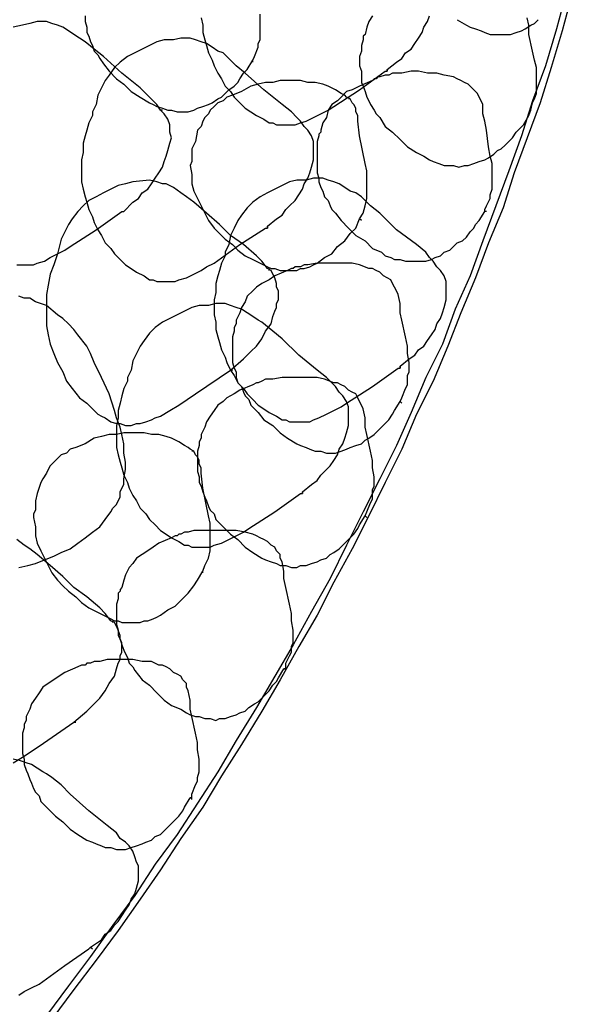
# Model space of a CAD drawing. Header units: millimetres. Extents: x 14 to 424, y 0 to 287.
# Tile 35 of 104: x 158 to 171, y 153 to 175. Entities that reach past the tile are written whole.
import ezdxf

# ---------------------------------------------------------------- set-up
doc = ezdxf.new("R2010")
doc.units = ezdxf.units.MM
doc.layers.add('PDF _0', color=7, linetype='Continuous')

msp = doc.modelspace()

# ---------------------------------------------------------------- linework, layer by layer
at = {"layer": 'PDF _0', "lineweight": 25}
for points in [[(170.533, 175.975), (170.325, 175.186), (170.076, 174.355), (169.785, 173.566), (169.536, 172.777), (169.245, 171.987), (168.955, 171.198), (168.664, 170.409), (168.373, 169.619), (168.041, 168.871), (167.75, 168.082), (167.376, 167.334), (167.044, 166.545), (166.711, 165.797), (166.337, 165.05), (165.963, 164.302), (165.59, 163.554), (165.216, 162.806), (164.8, 162.058), (164.385, 161.311), (163.969, 160.604), (163.554, 159.898), (163.097, 159.15), (162.682, 158.444), (162.225, 157.738), (161.768, 157.032), (161.269, 156.367), (160.812, 155.661), (160.314, 154.996), (159.815, 154.29), (159.317, 153.625), (158.818, 152.961)], [(170.658, 175.934), (170.45, 175.144), (170.201, 174.314), (169.952, 173.524), (169.661, 172.735), (169.37, 171.946), (169.121, 171.156), (168.788, 170.367), (168.498, 169.578), (168.165, 168.788), (167.874, 168.041), (167.542, 167.251), (167.168, 166.504), (166.836, 165.714), (166.462, 164.966), (166.088, 164.219), (165.714, 163.471), (165.299, 162.723), (164.925, 161.975), (164.509, 161.269), (164.094, 160.521), (163.679, 159.815), (163.222, 159.067), (162.765, 158.361), (162.349, 157.655), (161.851, 156.949), (161.394, 156.242), (160.937, 155.578), (160.438, 154.872), (159.94, 154.207), (159.441, 153.542), (158.943, 152.878)], [(159.691, 175.477), (159.691, 175.352), (159.732, 175.228), (159.732, 175.103), (159.774, 175.02), (159.815, 174.895), (159.857, 174.812), (159.898, 174.687), (159.981, 174.604), (160.023, 174.521), (160.106, 174.397), (160.231, 174.231), (160.397, 174.064), (160.563, 173.94), (160.729, 173.774), (160.937, 173.649), (161.145, 173.524), (161.228, 173.483), (161.311, 173.441), (161.435, 173.4), (161.56, 173.358), (161.643, 173.358), (161.768, 173.317), (161.892, 173.317), (162.017, 173.317), (162.142, 173.358), (162.225, 173.4), (162.349, 173.441), (162.474, 173.483), (162.557, 173.524), (162.682, 173.607), (162.765, 173.649), (162.848, 173.732), (162.931, 173.815), (163.055, 173.898), (163.139, 173.981), (163.18, 174.064), (163.263, 174.189), (163.346, 174.272), (163.471, 174.48)], [(163.471, 174.438), (163.471, 174.48), (163.512, 174.563), (163.596, 174.771), (163.596, 174.854), (163.637, 174.937), (163.637, 175.061), (163.637, 175.144), (163.637, 175.352), (163.637, 175.518)], [(166.171, 175.477), (166.088, 175.352), (166.047, 175.228), (166.005, 175.061), (165.963, 175.02), (165.963, 174.978), (165.963, 174.937), (165.922, 174.812), (165.922, 174.687), (165.88, 174.563), (165.88, 174.438), (165.88, 174.355), (165.922, 174.231), (165.922, 174.106), (165.922, 173.981), (165.963, 173.898), (166.005, 173.774), (166.047, 173.649), (166.088, 173.566), (166.13, 173.483), (166.213, 173.358), (166.254, 173.275), (166.337, 173.192), (166.462, 172.984), (166.628, 172.86), (166.794, 172.693), (166.961, 172.527), (167.168, 172.403), (167.334, 172.32), (167.459, 172.236), (167.542, 172.195), (167.667, 172.153), (167.791, 172.112), (167.874, 172.112), (167.999, 172.112), (168.124, 172.07), (168.248, 172.112), (168.331, 172.112), (168.456, 172.153), (168.581, 172.195), (168.705, 172.236), (168.788, 172.278), (168.913, 172.361), (168.996, 172.444), (169.079, 172.486), (169.162, 172.569), (169.245, 172.652), (169.328, 172.735), (169.412, 172.86), (169.495, 172.943), (169.578, 173.026), (169.702, 173.233), (169.744, 173.358), (169.785, 173.524), (169.827, 173.607), (169.869, 173.732), (169.869, 173.815), (169.869, 173.898), (169.869, 174.106), (169.869, 174.314), (169.827, 174.48), (169.785, 174.687), (169.702, 175.061), (169.702, 175.269), (169.661, 175.435)], [(166.504, 174.272), (166.711, 174.438), (166.836, 174.521), (166.919, 174.646), (167.044, 174.729), (167.127, 174.854), (167.21, 174.978), (167.293, 175.103), (167.334, 175.228), (167.417, 175.352), (167.459, 175.477)], [(158.153, 169.869), (158.237, 169.869), (158.361, 169.869), (158.444, 169.869), (158.527, 169.869), (158.61, 169.91), (158.777, 169.952), (158.901, 170.035), (159.067, 170.118), (159.234, 170.201), (159.358, 170.284), (159.94, 170.658), (160.521, 171.073), (160.563, 171.073), (160.771, 171.281), (160.895, 171.364), (160.978, 171.489), (161.103, 171.572), (161.186, 171.696), (161.269, 171.821), (161.352, 171.946), (161.435, 172.07), (161.477, 172.195), (161.518, 172.32), (161.56, 172.444), (161.601, 172.61), (161.643, 172.735), (161.601, 172.86), (161.601, 172.943), (161.601, 173.026), (161.56, 173.15), (161.477, 173.275), (161.394, 173.358), (161.311, 173.483), (161.228, 173.566), (161.145, 173.649), (160.937, 173.857), (160.521, 174.189), (160.106, 174.563), (159.898, 174.729), (159.691, 174.895), (159.566, 174.978), (159.441, 175.061), (159.317, 175.144), (159.192, 175.228), (159.067, 175.269), (158.943, 175.311), (158.818, 175.352), (158.735, 175.352), (158.693, 175.352), (158.61, 175.352), (158.444, 175.311), (158.278, 175.269), (158.07, 175.228)], [(162.308, 175.435), (162.349, 175.269), (162.349, 175.103), (162.391, 174.937), (162.432, 174.812), (162.474, 174.646), (162.557, 174.48), (162.599, 174.355), (162.682, 174.189), (162.765, 174.064), (162.848, 173.898), (162.972, 173.774), (163.055, 173.649), (163.18, 173.524), (163.305, 173.4), (163.429, 173.317), (163.554, 173.233), (163.72, 173.15), (163.845, 173.067), (163.928, 173.067), (164.011, 173.026), (164.094, 173.026), (164.177, 173.026), (164.26, 173.026), (164.343, 173.026), (164.426, 173.026), (164.551, 173.067), (164.676, 173.109), (164.842, 173.192), (165.008, 173.275), (165.174, 173.358), (165.299, 173.441), (165.88, 173.815), (166.462, 174.231), (166.504, 174.231), (166.504, 174.272), (166.504, 174.231)], [(168.082, 175.394), (168.29, 175.269), (168.373, 175.228), (168.498, 175.186), (168.622, 175.144), (168.705, 175.103), (168.83, 175.061), (168.955, 175.061), (169.038, 175.061), (169.162, 175.061), (169.287, 175.061), (169.412, 175.103), (169.536, 175.144), (169.619, 175.186), (169.744, 175.269), (169.827, 175.311), (169.91, 175.394)], [(163.803, 170.741), (164.011, 170.907), (164.136, 170.99), (164.219, 171.115), (164.302, 171.198), (164.426, 171.323), (164.509, 171.447), (164.593, 171.572), (164.634, 171.696), (164.717, 171.821), (164.759, 171.946), (164.8, 172.07), (164.842, 172.236), (164.842, 172.361), (164.842, 172.486), (164.842, 172.569), (164.842, 172.652), (164.8, 172.777), (164.717, 172.901), (164.634, 172.984), (164.551, 173.109), (164.468, 173.192), (164.343, 173.317), (164.136, 173.483), (163.72, 173.815), (163.305, 174.189), (163.097, 174.355), (162.889, 174.563), (162.806, 174.646), (162.682, 174.687), (162.557, 174.771), (162.432, 174.854), (162.308, 174.895), (162.183, 174.937), (162.058, 174.978), (161.975, 174.978), (161.934, 174.978), (161.851, 174.978), (161.685, 174.937), (161.477, 174.937), (161.311, 174.895), (161.145, 174.812), (160.978, 174.729), (160.812, 174.646), (160.646, 174.563), (160.48, 174.438), (160.355, 174.314), (160.231, 174.147), (160.147, 174.023), (160.064, 173.857), (159.981, 173.69), (159.94, 173.483), (159.857, 173.317), (159.857, 173.275), (159.857, 173.233), (159.774, 173.067), (159.732, 172.901), (159.691, 172.777), (159.649, 172.61), (159.649, 172.403), (159.607, 172.236), (159.607, 172.07), (159.607, 171.904), (159.607, 171.738), (159.649, 171.572), (159.691, 171.406), (159.732, 171.281), (159.774, 171.115), (159.857, 170.949), (159.898, 170.824), (159.981, 170.658), (160.064, 170.533), (160.147, 170.367), (160.272, 170.242), (160.355, 170.118), (160.48, 169.993), (160.604, 169.869), (160.729, 169.785), (160.854, 169.702), (161.02, 169.619), (161.145, 169.536), (161.228, 169.536), (161.311, 169.495), (161.394, 169.495), (161.477, 169.495), (161.56, 169.495), (161.643, 169.495), (161.726, 169.495), (161.809, 169.536), (161.975, 169.578), (162.142, 169.661), (162.308, 169.744), (162.432, 169.827), (162.599, 169.91), (163.18, 170.325), (163.762, 170.699), (163.803, 170.699), (163.803, 170.741), (163.803, 170.699)], [(160.314, 174.147), (160.314, 174.147)], [(168.747, 171.073), (168.705, 171.073), (168.705, 171.115), (168.747, 171.198), (168.83, 171.364), (168.83, 171.447), (168.871, 171.572), (168.871, 171.655), (168.871, 171.738), (168.871, 171.946), (168.871, 172.153), (168.83, 172.32), (168.788, 172.527), (168.747, 172.901), (168.705, 173.109), (168.664, 173.275), (168.664, 173.483), (168.622, 173.566), (168.581, 173.649), (168.539, 173.732), (168.456, 173.815), (168.415, 173.857), (168.331, 173.94), (168.248, 173.981), (168.165, 174.023), (168.082, 174.064), (167.999, 174.106), (167.791, 174.147), (167.625, 174.189), (167.417, 174.189), (167.21, 174.231), (167.044, 174.231), (166.836, 174.189), (166.628, 174.189), (166.545, 174.147), (166.462, 174.147), (166.337, 174.106), (166.296, 174.106), (166.254, 174.064), (166.213, 174.064), (166.171, 174.023), (165.88, 173.898), (165.714, 173.815), (165.59, 173.774), (165.465, 173.649), (165.382, 173.566), (165.257, 173.483), (165.174, 173.358), (165.133, 173.192), (165.05, 173.067), (165.008, 172.901), (165.008, 172.86), (164.966, 172.818), (164.966, 172.777), (164.925, 172.652), (164.925, 172.527), (164.925, 172.403), (164.925, 172.32), (164.925, 172.195), (164.925, 172.07), (164.925, 171.946), (164.966, 171.821), (164.966, 171.738), (165.008, 171.613), (165.05, 171.53), (165.091, 171.406), (165.174, 171.323), (165.216, 171.198), (165.257, 171.115), (165.34, 171.032), (165.465, 170.866), (165.631, 170.699), (165.797, 170.533), (166.005, 170.409), (166.171, 170.242), (166.379, 170.159), (166.462, 170.076), (166.587, 170.035), (166.67, 169.993), (166.794, 169.993), (166.919, 169.952), (167.002, 169.952), (167.127, 169.952), (167.251, 169.952), (167.376, 169.952), (167.501, 169.993), (167.584, 170.035), (167.708, 170.076), (167.791, 170.159), (167.916, 170.201), (167.999, 170.284), (168.082, 170.367), (168.207, 170.409), (168.29, 170.492), (168.373, 170.616), (168.456, 170.699), (168.498, 170.782), (168.581, 170.866), (168.705, 171.073)], [(165.922, 170.866), (165.88, 170.907), (165.963, 171.032), (166.005, 171.198), (166.047, 171.364), (166.047, 171.53), (166.047, 171.655), (166.047, 171.821), (166.047, 171.987), (166.005, 172.153), (165.88, 172.777), (165.839, 173.109), (165.839, 173.233), (165.797, 173.317), (165.797, 173.4), (165.756, 173.483), (165.714, 173.524), (165.673, 173.607), (165.59, 173.649), (165.548, 173.69), (165.465, 173.732), (165.34, 173.815), (165.174, 173.898), (165.05, 173.94), (164.883, 173.981), (164.717, 173.981), (164.551, 174.023), (164.426, 174.023), (164.26, 174.023), (164.094, 174.023), (163.928, 173.981), (163.762, 173.981), (163.596, 173.94), (163.429, 173.898), (163.222, 173.774), (163.014, 173.69), (162.889, 173.649), (162.806, 173.566), (162.682, 173.524), (162.599, 173.441), (162.515, 173.358), (162.474, 173.275), (162.391, 173.192), (162.349, 173.109), (162.308, 172.984), (162.225, 172.901), (162.183, 172.652), (162.1, 172.486), (162.1, 172.403), (162.1, 172.278), (162.1, 172.195), (162.058, 172.112), (162.1, 171.904), (162.1, 171.696), (162.142, 171.53), (162.225, 171.364), (162.308, 171.198), (162.391, 171.032), (162.474, 170.866), (162.599, 170.699), (162.723, 170.575), (162.848, 170.45), (163.014, 170.325), (163.139, 170.201), (163.305, 170.076), (163.471, 169.993), (163.637, 169.91), (163.803, 169.827), (163.886, 169.785), (163.969, 169.785), (164.094, 169.744), (164.177, 169.744), (164.26, 169.744), (164.385, 169.744), (164.468, 169.744), (164.551, 169.785), (164.634, 169.785), (164.759, 169.827), (164.842, 169.869), (164.925, 169.91), (165.091, 170.035), (165.257, 170.118), (165.382, 170.284), (165.548, 170.409), (165.673, 170.575), (165.797, 170.699), (165.88, 170.907)], [(165.673, 173.607), (165.631, 173.607)], [(161.435, 173.358), (161.394, 173.358)], [(162.972, 167.501), (163.263, 167.75), (163.429, 167.916), (163.554, 168.041), (163.679, 168.207), (163.762, 168.373), (163.886, 168.539), (163.928, 168.705), (163.969, 168.83), (164.011, 168.913), (164.011, 168.996), (164.053, 169.079), (164.053, 169.204), (164.053, 169.287), (164.011, 169.37), (164.011, 169.453), (163.969, 169.578), (163.928, 169.661), (163.886, 169.744), (163.803, 169.785), (163.679, 169.952), (163.554, 170.076), (163.263, 170.325), (162.972, 170.533), (162.723, 170.782), (162.432, 171.032), (162.142, 171.281), (161.975, 171.406), (161.851, 171.489), (161.685, 171.613), (161.518, 171.696), (161.435, 171.696), (161.311, 171.738), (161.145, 171.779), (160.771, 171.738), (160.604, 171.696), (160.438, 171.655), (160.272, 171.572), (160.106, 171.489), (159.94, 171.406), (159.774, 171.323), (159.649, 171.198), (159.524, 171.073), (159.4, 170.907), (159.317, 170.782), (159.234, 170.616), (159.15, 170.45), (159.067, 170.118), (158.984, 169.869), (158.901, 169.661), (158.86, 169.412), (158.818, 169.204), (158.818, 168.955), (158.818, 168.747), (158.818, 168.498), (158.86, 168.29), (158.901, 168.082), (158.984, 167.874), (159.067, 167.667), (159.192, 167.459), (159.275, 167.251), (159.4, 167.085), (159.566, 166.877), (159.732, 166.753), (159.815, 166.67), (159.898, 166.587), (159.981, 166.504), (160.064, 166.462), (160.147, 166.42), (160.272, 166.337), (160.397, 166.296), (160.48, 166.296), (160.604, 166.254), (160.729, 166.254), (160.854, 166.296), (160.937, 166.296), (161.061, 166.337), (161.186, 166.379), (161.269, 166.42), (161.394, 166.462), (161.601, 166.587), (161.809, 166.711), (162.183, 166.961), (162.972, 167.501), (163.014, 167.501)], [(166.794, 167.584), (167.002, 167.75), (167.127, 167.833), (167.21, 167.958), (167.334, 168.041), (167.417, 168.165), (167.501, 168.29), (167.584, 168.415), (167.625, 168.539), (167.708, 168.664), (167.75, 168.788), (167.791, 168.913), (167.833, 169.079), (167.833, 169.204), (167.833, 169.328), (167.833, 169.412), (167.833, 169.495), (167.791, 169.619), (167.708, 169.744), (167.625, 169.827), (167.542, 169.952), (167.459, 170.035), (167.376, 170.159), (167.168, 170.325), (166.711, 170.658), (166.337, 171.032), (166.13, 171.198), (165.922, 171.406), (165.797, 171.489), (165.673, 171.53), (165.548, 171.613), (165.423, 171.696), (165.299, 171.738), (165.174, 171.779), (165.05, 171.821), (164.966, 171.821), (164.925, 171.821), (164.842, 171.821), (164.676, 171.779), (164.468, 171.779), (164.302, 171.738), (164.136, 171.655), (163.969, 171.572), (163.803, 171.489), (163.637, 171.406), (163.471, 171.281), (163.346, 171.156), (163.222, 170.99), (163.139, 170.866), (163.055, 170.699), (162.972, 170.533), (162.931, 170.325), (162.848, 170.159), (162.848, 170.118), (162.848, 170.076), (162.765, 169.91), (162.723, 169.744), (162.682, 169.619), (162.64, 169.453), (162.64, 169.245), (162.599, 169.079), (162.599, 168.913), (162.599, 168.747), (162.64, 168.581), (162.64, 168.415), (162.682, 168.248), (162.723, 168.124), (162.765, 167.958), (162.848, 167.791), (162.889, 167.667), (162.972, 167.501), (163.055, 167.376), (163.139, 167.21), (163.263, 167.085), (163.346, 166.961), (163.471, 166.836), (163.596, 166.711), (163.72, 166.628), (163.845, 166.545), (164.011, 166.462), (164.136, 166.379), (164.219, 166.379), (164.302, 166.337), (164.385, 166.337), (164.468, 166.337), (164.551, 166.337), (164.634, 166.337), (164.759, 166.337), (164.842, 166.379), (164.966, 166.42), (165.133, 166.504), (165.299, 166.587), (165.465, 166.67), (165.59, 166.753), (166.171, 167.127), (166.753, 167.542), (166.794, 167.542), (166.794, 167.584), (166.794, 167.542)], [(162.723, 170.575), (162.723, 170.575)], [(166.836, 166.753), (166.794, 166.794), (166.836, 166.877), (166.919, 167.085), (166.961, 167.168), (166.961, 167.293), (166.961, 167.376), (167.002, 167.459), (167.002, 167.667), (166.961, 167.874), (166.961, 168.041), (166.919, 168.248), (166.836, 168.622), (166.794, 168.788), (166.794, 168.996), (166.753, 169.204), (166.711, 169.287), (166.67, 169.37), (166.628, 169.453), (166.587, 169.536), (166.504, 169.578), (166.42, 169.619), (166.337, 169.702), (166.254, 169.744), (166.171, 169.785), (166.088, 169.785), (165.88, 169.869), (165.714, 169.91), (165.507, 169.91), (165.299, 169.91), (165.133, 169.91), (164.925, 169.91), (164.717, 169.869), (164.634, 169.869), (164.551, 169.827), (164.426, 169.827), (164.385, 169.785), (164.343, 169.785), (164.26, 169.744), (163.969, 169.619), (163.845, 169.536), (163.679, 169.453), (163.554, 169.37), (163.471, 169.287), (163.346, 169.162), (163.305, 169.038), (163.222, 168.913), (163.18, 168.788), (163.097, 168.622), (163.097, 168.581), (163.097, 168.539), (163.055, 168.456), (163.055, 168.373), (163.014, 168.248), (163.014, 168.124), (163.014, 167.999), (163.014, 167.874), (163.014, 167.791), (163.014, 167.667), (163.055, 167.542), (163.097, 167.459), (163.097, 167.334), (163.139, 167.21), (163.222, 167.127), (163.263, 167.002), (163.305, 166.919), (163.388, 166.836), (163.429, 166.711), (163.596, 166.545), (163.72, 166.379), (163.928, 166.254), (164.094, 166.088), (164.26, 165.963), (164.468, 165.839), (164.551, 165.797), (164.676, 165.756), (164.759, 165.714), (164.883, 165.673), (165.008, 165.673), (165.133, 165.631), (165.216, 165.631), (165.34, 165.631), (165.465, 165.673), (165.59, 165.714), (165.673, 165.756), (165.797, 165.797), (165.922, 165.839), (166.005, 165.922), (166.088, 165.963), (166.213, 166.047), (166.296, 166.13), (166.379, 166.213), (166.462, 166.296), (166.545, 166.379), (166.628, 166.504), (166.67, 166.587), (166.794, 166.794)], [(163.845, 169.744), (163.845, 169.785)], [(158.195, 163.055), (158.403, 163.097), (158.569, 163.139), (158.777, 163.222), (158.984, 163.305), (159.15, 163.388), (159.358, 163.471), (159.524, 163.596), (159.691, 163.72), (159.857, 163.845), (160.023, 163.969), (160.147, 164.136), (160.272, 164.302), (160.314, 164.385), (160.397, 164.468), (160.438, 164.551), (160.48, 164.634), (160.48, 164.759), (160.521, 164.842), (160.563, 164.925), (160.563, 165.05), (160.604, 165.257), (160.604, 165.423), (160.563, 165.631), (160.563, 165.839), (160.521, 166.047), (160.48, 166.213), (160.397, 166.42), (160.355, 166.587), (160.231, 166.961), (160.064, 167.334), (159.898, 167.667), (159.815, 167.874), (159.732, 168.041), (159.524, 168.29), (159.441, 168.415), (159.317, 168.539), (159.192, 168.664), (159.067, 168.747), (158.818, 168.955), (158.569, 169.038), (158.444, 169.121), (158.32, 169.121), (158.195, 169.162)], [(164.593, 164.759), (164.8, 164.925), (164.925, 165.008), (165.008, 165.133), (165.091, 165.216), (165.216, 165.34), (165.299, 165.465), (165.382, 165.59), (165.423, 165.714), (165.507, 165.839), (165.548, 165.963), (165.59, 166.088), (165.631, 166.254), (165.631, 166.379), (165.631, 166.504), (165.631, 166.587), (165.631, 166.67), (165.59, 166.794), (165.507, 166.919), (165.423, 167.002), (165.34, 167.127), (165.257, 167.21), (165.133, 167.334), (164.925, 167.501), (164.509, 167.833), (164.136, 168.207), (163.928, 168.373), (163.679, 168.581), (163.596, 168.622), (163.471, 168.705), (163.346, 168.788), (163.222, 168.871), (163.097, 168.913), (162.972, 168.955), (162.848, 168.996), (162.765, 168.996), (162.723, 168.996), (162.64, 168.996), (162.474, 168.955), (162.266, 168.955), (162.1, 168.913), (161.934, 168.83), (161.768, 168.747), (161.601, 168.664), (161.435, 168.581), (161.269, 168.456), (161.145, 168.331), (161.02, 168.165), (160.937, 168.041), (160.854, 167.874), (160.771, 167.708), (160.729, 167.501), (160.646, 167.334), (160.646, 167.293), (160.646, 167.251), (160.563, 167.085), (160.521, 166.919), (160.48, 166.753), (160.438, 166.587), (160.438, 166.42), (160.397, 166.254), (160.397, 166.088), (160.397, 165.922), (160.397, 165.756), (160.438, 165.59), (160.48, 165.423), (160.521, 165.299), (160.563, 165.133), (160.646, 164.966), (160.688, 164.842), (160.771, 164.676), (160.854, 164.551), (160.937, 164.385), (161.061, 164.26), (161.145, 164.136), (161.269, 164.011), (161.394, 163.886), (161.518, 163.803), (161.643, 163.72), (161.809, 163.637), (161.934, 163.554), (162.017, 163.554), (162.1, 163.512), (162.183, 163.512), (162.266, 163.512), (162.349, 163.512), (162.432, 163.512), (162.515, 163.512), (162.599, 163.554), (162.765, 163.596), (162.931, 163.679), (163.097, 163.762), (163.263, 163.845), (163.388, 163.928), (163.969, 164.302), (164.551, 164.717), (164.593, 164.717), (164.593, 164.759), (164.593, 164.717)], [(166.047, 164.177), (166.005, 164.219), (166.047, 164.302), (166.13, 164.509), (166.171, 164.593), (166.171, 164.717), (166.171, 164.8), (166.213, 164.883), (166.213, 165.091), (166.171, 165.299), (166.171, 165.465), (166.13, 165.673), (166.047, 166.047), (166.005, 166.213), (166.005, 166.42), (165.963, 166.628), (165.922, 166.711), (165.88, 166.794), (165.839, 166.877), (165.797, 166.961), (165.714, 167.002), (165.631, 167.044), (165.548, 167.127), (165.465, 167.168), (165.382, 167.21), (165.299, 167.21), (165.091, 167.293), (164.925, 167.334), (164.717, 167.334), (164.551, 167.334), (164.343, 167.334), (164.136, 167.334), (163.928, 167.293), (163.845, 167.293), (163.762, 167.293), (163.679, 167.251), (163.596, 167.21), (163.554, 167.21), (163.471, 167.168), (163.18, 167.044), (163.055, 166.961), (162.889, 166.877), (162.806, 166.794), (162.682, 166.711), (162.599, 166.587), (162.515, 166.462), (162.432, 166.337), (162.391, 166.213), (162.308, 166.047), (162.308, 166.005), (162.308, 165.963), (162.266, 165.88), (162.266, 165.797), (162.225, 165.673), (162.225, 165.548), (162.225, 165.423), (162.225, 165.299), (162.225, 165.216), (162.266, 165.091), (162.266, 164.966), (162.308, 164.883), (162.349, 164.759), (162.391, 164.634), (162.432, 164.551), (162.474, 164.426), (162.515, 164.343), (162.599, 164.26), (162.64, 164.136), (162.806, 163.969), (162.972, 163.803), (163.139, 163.679), (163.305, 163.512), (163.471, 163.388), (163.679, 163.263), (163.762, 163.222), (163.886, 163.18), (164.011, 163.139), (164.094, 163.097), (164.219, 163.097), (164.343, 163.055), (164.468, 163.055), (164.551, 163.097), (164.676, 163.097), (164.8, 163.139), (164.925, 163.18), (165.008, 163.222), (165.133, 163.263), (165.216, 163.346), (165.299, 163.388), (165.423, 163.471), (165.507, 163.554), (165.59, 163.637), (165.673, 163.72), (165.756, 163.803), (165.839, 163.928), (165.88, 164.011), (166.005, 164.219)], [(159.441, 167.044), (159.441, 167.044)], [(162.349, 162.931), (162.349, 162.972), (162.391, 163.097), (162.474, 163.263), (162.515, 163.429), (162.515, 163.596), (162.515, 163.72), (162.515, 163.886), (162.515, 164.053), (162.474, 164.219), (162.349, 164.842), (162.308, 165.174), (162.308, 165.299), (162.266, 165.382), (162.266, 165.465), (162.225, 165.548), (162.183, 165.59), (162.142, 165.673), (162.058, 165.714), (162.017, 165.756), (161.934, 165.797), (161.809, 165.88), (161.643, 165.963), (161.518, 166.005), (161.352, 166.047), (161.186, 166.047), (161.02, 166.088), (160.854, 166.088), (160.729, 166.088), (160.563, 166.088), (160.397, 166.047), (160.231, 166.047), (160.064, 166.005), (159.898, 165.963), (159.691, 165.839), (159.483, 165.756), (159.358, 165.714), (159.275, 165.631), (159.15, 165.59), (159.067, 165.507), (158.984, 165.423), (158.901, 165.34), (158.86, 165.257), (158.818, 165.174), (158.735, 165.05), (158.693, 164.966), (158.61, 164.717), (158.569, 164.551), (158.569, 164.468), (158.569, 164.343), (158.527, 164.26), (158.527, 164.177), (158.569, 163.969), (158.569, 163.762), (158.61, 163.596), (158.693, 163.429), (158.777, 163.263), (158.86, 163.097), (158.943, 162.931), (159.067, 162.765), (159.192, 162.64), (159.317, 162.515), (159.483, 162.391), (159.607, 162.266), (159.774, 162.142), (159.94, 162.058), (160.106, 161.975), (160.272, 161.892), (160.355, 161.851), (160.438, 161.851), (160.521, 161.809), (160.646, 161.809), (160.729, 161.809), (160.812, 161.809), (160.937, 161.809), (161.02, 161.851), (161.103, 161.851), (161.228, 161.892), (161.311, 161.934), (161.394, 161.975), (161.56, 162.1), (161.726, 162.183), (161.851, 162.308), (162.017, 162.474), (162.142, 162.64), (162.225, 162.765), (162.349, 162.972)], [(162.142, 165.673), (162.1, 165.673)], [(164.219, 160.771), (164.177, 160.771), (164.219, 160.771), (164.219, 160.895), (164.302, 161.061), (164.343, 161.145), (164.343, 161.269), (164.385, 161.352), (164.385, 161.435), (164.385, 161.643), (164.343, 161.851), (164.343, 162.017), (164.302, 162.225), (164.219, 162.599), (164.177, 162.806), (164.177, 162.972), (164.136, 163.18), (164.094, 163.263), (164.094, 163.346), (164.011, 163.429), (163.969, 163.512), (163.886, 163.554), (163.803, 163.637), (163.72, 163.679), (163.637, 163.72), (163.554, 163.762), (163.471, 163.803), (163.305, 163.845), (163.097, 163.886), (162.889, 163.886), (162.723, 163.886), (162.515, 163.886), (162.308, 163.886), (162.142, 163.886), (162.017, 163.845), (161.934, 163.845), (161.851, 163.803), (161.809, 163.803), (161.768, 163.762), (161.726, 163.762), (161.643, 163.72), (161.352, 163.596), (161.228, 163.512), (161.103, 163.429), (160.978, 163.346), (160.854, 163.263), (160.771, 163.139), (160.688, 163.055), (160.604, 162.889), (160.563, 162.765), (160.521, 162.599), (160.48, 162.557), (160.48, 162.515), (160.438, 162.474), (160.438, 162.349), (160.397, 162.225), (160.397, 162.1), (160.397, 161.975), (160.397, 161.892), (160.397, 161.768), (160.438, 161.643), (160.438, 161.518), (160.48, 161.435), (160.521, 161.311), (160.563, 161.186), (160.604, 161.103), (160.646, 161.02), (160.688, 160.895), (160.771, 160.812), (160.812, 160.729), (160.978, 160.521), (161.145, 160.397), (161.311, 160.231), (161.477, 160.064), (161.643, 159.94), (161.851, 159.857), (161.975, 159.774), (162.058, 159.732), (162.183, 159.691), (162.266, 159.691), (162.391, 159.649), (162.515, 159.649), (162.64, 159.607), (162.723, 159.649), (162.848, 159.649), (162.972, 159.691), (163.097, 159.732), (163.18, 159.774), (163.305, 159.815), (163.388, 159.898), (163.512, 159.981), (163.596, 160.023), (163.679, 160.106), (163.762, 160.189), (163.845, 160.272), (163.928, 160.397), (164.011, 160.48), (164.053, 160.563), (164.177, 160.771)], [(159.441, 159.566), (159.732, 159.815), (159.898, 159.981), (160.023, 160.106), (160.147, 160.272), (160.231, 160.438), (160.355, 160.604), (160.397, 160.771), (160.438, 160.895), (160.48, 160.978), (160.48, 161.061), (160.521, 161.145), (160.521, 161.269), (160.521, 161.352), (160.48, 161.435), (160.48, 161.518), (160.438, 161.643), (160.397, 161.726), (160.355, 161.809), (160.272, 161.851), (160.147, 162.017), (160.023, 162.142), (159.732, 162.391), (159.441, 162.599), (159.192, 162.848), (158.901, 163.097), (158.61, 163.346), (158.444, 163.471), (158.32, 163.554), (158.153, 163.679)], [(159.192, 162.64), (159.192, 162.64)], [(160.314, 161.809), (160.314, 161.851)], [(162.1, 157.821), (162.1, 157.863), (162.058, 157.863), (162.1, 157.863), (162.1, 157.946), (162.183, 158.153), (162.225, 158.237), (162.225, 158.32), (162.266, 158.444), (162.266, 158.527), (162.266, 158.735), (162.225, 158.943), (162.225, 159.109), (162.183, 159.317), (162.1, 159.691), (162.058, 159.857), (162.058, 160.064), (162.017, 160.272), (161.975, 160.355), (161.975, 160.438), (161.892, 160.521), (161.851, 160.604), (161.768, 160.646), (161.685, 160.688), (161.601, 160.771), (161.518, 160.812), (161.435, 160.854), (161.352, 160.854), (161.186, 160.937), (160.978, 160.937), (160.771, 160.978), (160.604, 160.978), (160.397, 160.978), (160.189, 160.978), (160.023, 160.937), (159.898, 160.937), (159.815, 160.895), (159.732, 160.895), (159.691, 160.854), (159.649, 160.854), (159.607, 160.854), (159.524, 160.812), (159.234, 160.688), (159.109, 160.604), (158.984, 160.521), (158.86, 160.438), (158.735, 160.355), (158.652, 160.231), (158.569, 160.106), (158.486, 159.981), (158.444, 159.857), (158.361, 159.691), (158.361, 159.649), (158.361, 159.607), (158.32, 159.524), (158.32, 159.441), (158.278, 159.317), (158.278, 159.192), (158.278, 159.067), (158.278, 158.943), (158.278, 158.86), (158.32, 158.735), (158.32, 158.61), (158.361, 158.486), (158.403, 158.403), (158.444, 158.278), (158.486, 158.195), (158.527, 158.07), (158.569, 157.987), (158.652, 157.904), (158.693, 157.78), (158.86, 157.613), (159.026, 157.447), (159.192, 157.323), (159.358, 157.156), (159.524, 157.032), (159.732, 156.907), (159.857, 156.866), (159.94, 156.824), (160.064, 156.783), (160.147, 156.741), (160.272, 156.741), (160.397, 156.699), (160.521, 156.699), (160.604, 156.699), (160.729, 156.741), (160.854, 156.783), (160.978, 156.824), (161.061, 156.866), (161.186, 156.907), (161.269, 156.99), (161.394, 157.032), (161.477, 157.115), (161.56, 157.198), (161.643, 157.281), (161.726, 157.364), (161.809, 157.447), (161.892, 157.572), (161.934, 157.655), (162.058, 157.863)], [(158.07, 158.652), (158.278, 158.777), (158.652, 159.026), (159.441, 159.566), (159.483, 159.566)], [(159.815, 154.498), (160.064, 154.664), (160.147, 154.788), (160.272, 154.872), (160.355, 154.996), (160.438, 155.079), (160.521, 155.204), (160.604, 155.329), (160.688, 155.453), (160.729, 155.578), (160.812, 155.702), (160.854, 155.827), (160.895, 155.993), (160.895, 156.118), (160.895, 156.242), (160.895, 156.326), (160.854, 156.409), (160.812, 156.533), (160.771, 156.658), (160.688, 156.783), (160.604, 156.866), (160.48, 156.949), (160.397, 157.073), (160.189, 157.239), (159.774, 157.572), (159.358, 157.946), (159.15, 158.153), (158.943, 158.32), (158.818, 158.403), (158.735, 158.444), (158.61, 158.527), (158.486, 158.61), (158.361, 158.652), (158.237, 158.693), (158.07, 158.735)], [(158.195, 153.418), (158.32, 153.501), (158.486, 153.584), (158.652, 153.667), (159.234, 154.082), (159.774, 154.456), (159.815, 154.498), (159.857, 154.456)]]:
    msp.add_lwpolyline(points, dxfattribs=at)

doc.saveas('drawing.dxf')
